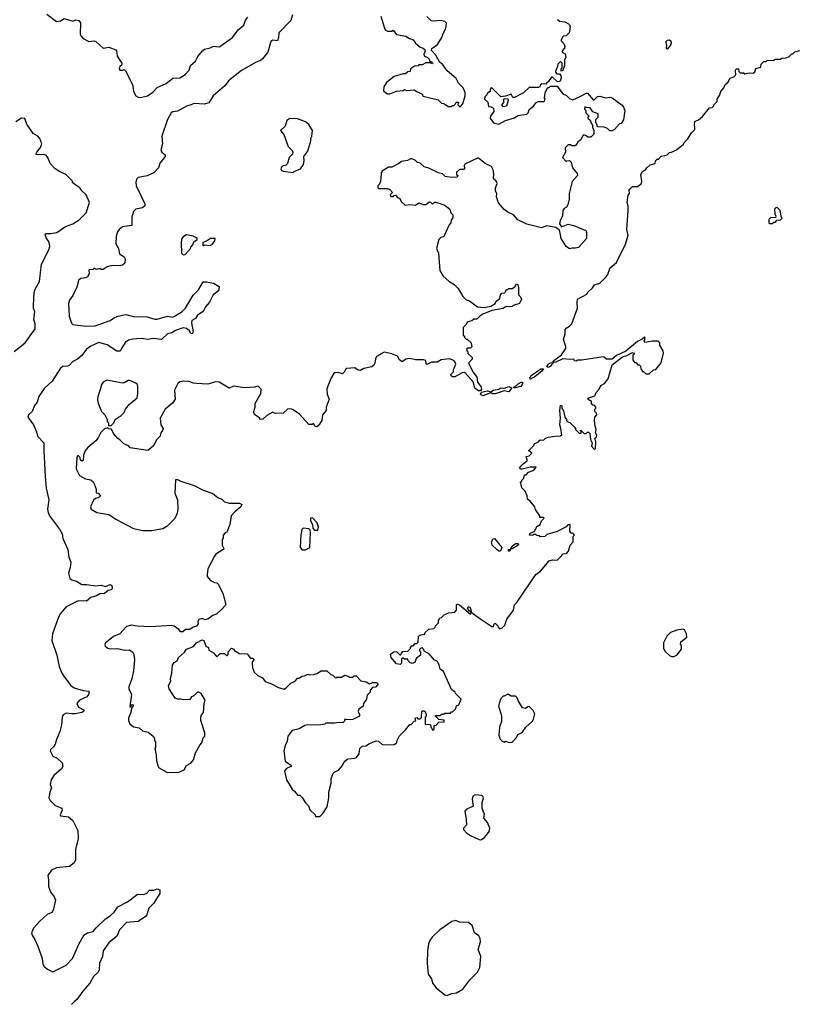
# Model space of a CAD drawing. Extents: x 2293878 to 2522763, y 823964 to 1006972.
# Tile 178 of 256: x 2384281 to 2391186, y 922118 to 930883. Entities that reach past the tile are written whole.
import ezdxf

# ---------------------------------------------------------------- set-up
doc = ezdxf.new("R2010")
doc.units = 0

msp = doc.modelspace()

# ---------------------------------------------------------------- linework, layer by layer
at = {"layer": '0CON20XD'}
for points in [[(2386708.5, 930925), (2386694, 930875), (2386586.7, 930765), (2386585.9, 930724.1), (2386576.4, 930693.6), (2386535, 930700), (2386515, 930687.5), (2386490, 930595), (2386443.3, 930535), (2386425, 930518.8), (2386385, 930503.8), (2386255, 930430), (2386140.8, 930339.2), (2386105.4, 930294.6), (2386003.6, 930206.4), (2385965, 930142.9), (2385925, 930130.6), (2385835, 930135.7), (2385805, 930125.8), (2385765, 930112.5), (2385685, 930068), (2385645, 930063.8), (2385627.7, 930052.3), (2385596.2, 929995), (2385546.2, 929845), (2385551.7, 929778.3), (2385536.7, 929725), (2385545, 929702.5), (2385575, 929680), (2385575.9, 929664.1), (2385528.8, 929605), (2385515, 929563.3), (2385475, 929518.8), (2385415, 929492.5), (2385335, 929476.7), (2385323.3, 929465), (2385314.1, 929435.9), (2385316.2, 929405), (2385393.8, 929245), (2385393.3, 929225), (2385375, 929206.7), (2385315, 929196.2), (2385295, 929176.7), (2385277.5, 929125), (2385278, 929052), (2385195, 929039.2), (2385166, 929015), (2385152.5, 928995), (2385140, 928955), (2385136.2, 928886.2), (2385161.2, 928845), (2385169.3, 928799.3), (2385186.1, 928786.1), (2385211.7, 928771.7), (2385220, 928755), (2385217.5, 928715), (2385195, 928696.7), (2385165, 928691.2), (2385105, 928693.8), (2385058.3, 928681.7), (2385025, 928660), (2385005, 928660), (2384995, 928667.5), (2384965, 928660), (2384945, 928670), (2384935, 928660), (2384895, 928657.5), (2384899.3, 928620.7), (2384883.3, 928595), (2384865.8, 928584.2), (2384825, 928577.5), (2384804.3, 928565), (2384789.1, 928500.9), (2384755, 928426.7), (2384725, 928386.2), (2384713.7, 928356.3), (2384722.2, 928245), (2384740.9, 928180.9), (2384755, 928170.8), (2384795, 928162.2), (2384875.4, 928155.4), (2384951.1, 928158.9), (2385085, 928203.8), (2385115, 928225.6), (2385155, 928242.9), (2385225, 928257.1), (2385295, 928239.2), (2385415, 928238.6), (2385485, 928215.6), (2385505, 928215.6), (2385595, 928242.7), (2385645, 928235.4), (2385664.7, 928245.3), (2385726.1, 928283.9), (2385756.6, 928313.4), (2385825, 928430.8), (2385871.7, 928478.3), (2385915, 928549.2), (2385945, 928550), (2386005, 928538), (2386057, 928507), (2386050.5, 928469.5), (2386003.3, 928435), (2385971.2, 928368.8), (2385934.2, 928325.8), (2385913.8, 928285), (2385865, 928252), (2385845, 928222), (2385813.8, 928205), (2385810.8, 928185), (2385823.8, 928105), (2385817.5, 928085), (2385805, 928090), (2385788.8, 928115), (2385765, 928133.8), (2385735, 928141.2), (2385666.2, 928115), (2385635, 928095.8), (2385595, 928085.7), (2385543, 928037), (2385465, 928044.2), (2385425, 928036), (2385365, 928044.5), (2385285, 928038.2), (2385250.4, 928029.6), (2385220.7, 928009.3), (2385186.2, 927955), (2385175, 927932.5), (2385145, 927933.3), (2385057.9, 927987.9), (2384985, 928008.4), (2384913.8, 927976.2), (2384875, 927950.6), (2384835, 927894.4), (2384795, 927860.8), (2384755, 927839.2), (2384721.2, 927805), (2384705, 927797.5), (2384665, 927794.3), (2384645, 927780.6), (2384568.6, 927665), (2384499.7, 927600.3), (2384451.7, 927528.3), (2384435, 927477.5), (2384411.4, 927448.6), (2384391.2, 927395), (2384360, 927365), (2384353.8, 927345), (2384402, 927275), (2384428.8, 927215), (2384438, 927175), (2384496.7, 927115), (2384494.4, 927045), (2384507.2, 926817.2), (2384515, 926713.3), (2384541.2, 926608.8), (2384527.8, 926525), (2384532.9, 926497.1), (2384545.3, 926465), (2384636, 926346), (2384657.5, 926305), (2384665.9, 926265), (2384708.2, 926165), (2384718.5, 926098.5), (2384735.6, 926055), (2384729.2, 926005), (2384714, 925955), (2384727.9, 925907.9), (2384743.3, 925895), (2384785, 925884), (2384835, 925854.2), (2384873.9, 925856.1), (2384955, 925844), (2385005, 925848), (2385045, 925836.2), (2385085, 925854.2), (2385095, 925850), (2385102.9, 925835), (2385103.8, 925816.2), (2385095, 925806.7), (2385069.3, 925800.7), (2385034.3, 925775.7), (2384995, 925770.8), (2384965, 925754), (2384915, 925738.6), (2384875, 925707.1), (2384801.5, 925708.5), (2384694.6, 925655.4), (2384644, 925596), (2384627.5, 925565), (2384573.3, 925415), (2384566.5, 925355), (2384611.5, 925225), (2384630.9, 925125), (2384655, 925066), (2384679.4, 925029.4), (2384735, 924956.2), (2384765, 924934), (2384845, 924910), (2384896.1, 924906.1), (2384900, 924895), (2384894.2, 924875), (2384877.5, 924855), (2384814.3, 924825), (2384789.4, 924795), (2384805, 924764), (2384853.3, 924735), (2384850, 924725), (2384832.5, 924715), (2384775.3, 924704.7), (2384745, 924702.9), (2384695, 924710.8), (2384666.3, 924693.7), (2384658.2, 924675), (2384651.4, 924605), (2384636.9, 924545), (2384607.5, 924475), (2384596.9, 924433.1), (2384581.1, 924408.9), (2384554, 924385), (2384551.2, 924375), (2384575, 924327.5), (2384615, 924310), (2384657.5, 924267.5), (2384665.6, 924235), (2384652, 924215), (2384583.8, 924155), (2384560, 924115), (2384551.2, 924075), (2384564.1, 924044.1), (2384548.2, 924005), (2384540.6, 923955), (2384552.1, 923932.1), (2384597.7, 923887.7), (2384656.7, 923865), (2384658.6, 923845), (2384640.8, 923805), (2384643.3, 923795), (2384715, 923787.1), (2384755, 923754.2), (2384797.8, 923665), (2384800, 923595), (2384777.5, 923495), (2384776.9, 923405), (2384765, 923376.7), (2384725, 923343.8), (2384606.8, 923333.2), (2384565, 923312.5), (2384532.5, 923265), (2384538, 923225), (2384535.8, 923165), (2384555, 923120), (2384587.8, 923075), (2384598.1, 923045), (2384580, 922955), (2384566.2, 922935), (2384525, 922916), (2384460.9, 922859.1), (2384403.1, 922796.9), (2384386.7, 922755), (2384391.9, 922731.9), (2384415.5, 922695.5), (2384442.2, 922635), (2384472.2, 922552.2), (2384481.4, 922525), (2384486.1, 922476.1), (2384497.5, 922455), (2384529.3, 922429.3), (2384575, 922407.5), (2384695, 922467.5), (2384751.8, 922525), (2384810.2, 922659.8), (2384856, 922735), (2384885.6, 922754.4), (2384935, 922766.2), (2384960.2, 922799.8), (2385045, 922878.1), (2385085.8, 922905)], [(2384521.2, 930931.2), (2384607.7, 930867.7), (2384645, 930872.5), (2384675, 930893.3), (2384755, 930870), (2384779.3, 930880.7), (2384807.5, 930875), (2384823.3, 930855), (2384818.8, 930755), (2384826.7, 930735), (2384846.4, 930716.4), (2384895, 930690), (2384944.1, 930694.1), (2384958.6, 930688.6), (2385025, 930630), (2385073, 930637), (2385136.7, 930615), (2385143.3, 930605), (2385148.3, 930558.3), (2385188.8, 930495), (2385187.5, 930475), (2385173.3, 930466.7), (2385167.5, 930455), (2385173.3, 930435), (2385195, 930432.5), (2385211.7, 930438.3), (2385220, 930435), (2385276.2, 930325), (2385287.5, 930295), (2385294.2, 930244.2), (2385315.8, 930205.8), (2385334.5, 930194.5), (2385355, 930191.1), (2385418.8, 930205), (2385465, 930238.1), (2385505, 930279.2), (2385585, 930315.8), (2385645, 930361.4), (2385705, 930365.8), (2385755, 930393.8), (2385790, 930435), (2385800, 930475), (2385845.6, 930514.4), (2385865.6, 930554.4), (2385906.7, 930605), (2385925, 930620), (2385977.3, 930632.7), (2386005, 930648), (2386055, 930641.2), (2386070.5, 930649.5), (2386175, 930724.3), (2386225, 930793.5), (2386276.7, 930835), (2386292.1, 930877.9), (2386312.5, 930905)], [(2389070, 930885), (2389085, 930870), (2389135, 930862.5), (2389166.7, 930846.7), (2389176.2, 930836.2), (2389181.2, 930815), (2389173.6, 930766.4), (2389145, 930740), (2389120, 930735), (2389100, 930705), (2389100, 930695), (2389125, 930670), (2389132.5, 930645), (2389131.7, 930628.3), (2389110, 930605), (2389110, 930595), (2389138.3, 930578.3), (2389143, 930547), (2389130, 930525), (2389130, 930475), (2389115, 930430), (2389100, 930425), (2389100, 930445), (2389110, 930455), (2389110, 930495), (2389095, 930510), (2389071.7, 930488.3), (2389070, 930465), (2389050, 930425), (2389050, 930415), (2389061.7, 930401.7), (2389085, 930400), (2389097, 930387), (2389102.5, 930365), (2389096.7, 930345), (2389085, 930332.5), (2389068.3, 930328.3), (2389025, 930370), (2389015, 930370), (2388988.3, 930331.7), (2388971.7, 930318.3), (2388965, 930310), (2388928.3, 930311.7), (2388915, 930300), (2388910, 930285), (2388895, 930280), (2388815, 930280), (2388765, 930232.5), (2388685, 930190), (2388671.7, 930191.7), (2388655, 930220), (2388607, 930203), (2388565, 930197.5), (2388481.7, 930278.3), (2388470, 930265), (2388470, 930245), (2388445, 930230), (2388440, 930215), (2388423, 930197), (2388420, 930175), (2388448.3, 930148.3), (2388455, 930110), (2388477, 930107), (2388497.5, 930095), (2388501.2, 930065), (2388472.5, 930025), (2388470, 930005), (2388500, 929965), (2388545, 929952.5), (2388605, 929986.7), (2388685, 930010), (2388715, 930030), (2388797, 930043), (2388807, 930053), (2388817, 930083), (2388856.4, 930113.6), (2388876.7, 930143.3), (2388895, 930153.3), (2388950, 930155), (2388957.5, 930175), (2388952.5, 930185), (2388957.5, 930235), (2388981.7, 930278.3), (2388995, 930280), (2389005, 930290), (2389065, 930290), (2389115, 930222.5), (2389148.8, 930208.8), (2389175, 930182.5), (2389205, 930170), (2389271.7, 930198.3), (2389325, 930230), (2389335, 930230), (2389385, 930170), (2389395, 930170), (2389425, 930200), (2389445, 930202.5), (2389495, 930187.5), (2389535, 930192.5), (2389555, 930186.7), (2389645, 930122.5), (2389656.7, 930105), (2389667.5, 930075), (2389655, 929990), (2389635, 929960), (2389620, 929955), (2389577.5, 929905), (2389555, 929893.3), (2389535, 929892.5), (2389513, 929913), (2389485, 929927.5), (2389425, 929930), (2389420, 929955), (2389410, 929965), (2389410, 929995), (2389430, 930015), (2389430, 930045), (2389381.7, 930061.7), (2389358.3, 930098.3), (2389325, 930100), (2389311.7, 930108.3), (2389310, 930085), (2389320, 930075), (2389320, 930055), (2389350, 930025), (2389340, 930015), (2389340, 930005), (2389358.3, 929988.3), (2389370, 929955), (2389380, 929945), (2389380, 929925), (2389392.5, 929895), (2389392.5, 929865), (2389365, 929837.5), (2389338.3, 929838.3), (2389325, 929850), (2389303, 929857), (2389290, 929845), (2389276.4, 929813.6), (2389250, 929795), (2389245, 929780), (2389225, 929760), (2389195, 929760), (2389185, 929770), (2389165, 929770), (2389138.3, 929741.7), (2389140, 929705), (2389112.5, 929655), (2389145, 929620), (2389153, 929627), (2389175, 929630), (2389190, 929615), (2389203, 929563), (2389242.5, 929515), (2389247.5, 929495), (2389198.3, 929441.7), (2389172.5, 929335), (2389172.5, 929285), (2389160, 929235), (2389147.5, 929215), (2389127, 929203), (2389117.5, 929185), (2389112.5, 929135), (2389092.5, 929095), (2389087.5, 929065), (2389105, 929040), (2389165, 929062.5), (2389215, 929050), (2389320, 929005), (2389327.5, 928995), (2389326.4, 928933.6), (2389255, 928856.2), (2389225, 928847.5), (2389195, 928850), (2389175, 928842.5), (2389146.7, 928865), (2389100, 928935), (2389093.8, 928983.8), (2389085, 929010), (2389055, 929032.5), (2388975, 929047.5), (2388925, 929030), (2388795, 929063.3), (2388715, 929102.5), (2388676.4, 929146.4), (2388625, 929170), (2388595, 929193.3), (2388543.9, 929253.9), (2388526.7, 929305), (2388527.5, 929335), (2388517.5, 929355), (2388517.5, 929385), (2388530, 929425), (2388522.5, 929445), (2388500, 929465), (2388502.5, 929515), (2388497, 929547), (2388480, 929575), (2388425, 929602.5), (2388365, 929650), (2388355, 929650), (2388243.6, 929596.4), (2388237.5, 929585), (2388241.7, 929558.3), (2388235, 929550), (2388195, 929550), (2388170, 929525), (2388170, 929505), (2388180, 929495), (2388175, 929480), (2388125, 929477.5), (2388068.3, 929488.3), (2388045, 929510), (2388008.3, 929518.3), (2387921.7, 929561.7), (2387883, 929573), (2387847, 929607), (2387823, 929613), (2387805, 929630), (2387765, 929647.5), (2387731.7, 929628.3), (2387678.3, 929621.7), (2387657, 929603), (2387595, 929570), (2387565, 929570), (2387507.5, 929535), (2387497.5, 929515), (2387491.7, 929441.7), (2387485, 929420), (2387470, 929405), (2387470, 929385), (2387475, 929380), (2387555, 929380), (2387575, 929372.5), (2387600, 929345), (2387580, 929325), (2387585, 929310), (2387605, 929310), (2387611.7, 929318.3), (2387625, 929320), (2387645, 929300), (2387665, 929290), (2387677.5, 929265), (2387705, 929237.5), (2387715, 929232.5), (2387755, 929237.5), (2387805, 929232.5), (2387835, 929252.5), (2387875, 929237.5), (2387895, 929237.5), (2387925, 929262.5), (2387938.3, 929258.3), (2387955, 929240), (2387972.5, 929257.5), (2387985, 929257.5), (2388065, 929232.5), (2388110, 929195), (2388120, 929165), (2388137, 929147), (2388137, 929123), (2388123, 929097), (2388120, 929075), (2388103, 929057), (2388057, 928953), (2388030, 928945), (2388013.3, 928925), (2387991.2, 928845), (2388008, 928805), (2388020.7, 928650.7), (2388050.7, 928600.7), (2388100, 928555), (2388150, 928525), (2388185, 928490), (2388225, 928420), (2388255, 928390), (2388285, 928380), (2388355, 928327.5), (2388415, 928321.2), (2388475, 928333.3), (2388515, 928357.5), (2388523.6, 928376.4), (2388555, 928400), (2388560, 928435), (2388571.7, 928448.3), (2388598.3, 928451.7), (2388615, 928480), (2388625, 928480), (2388635, 928490), (2388665, 928490), (2388690, 928505), (2388705, 928530), (2388716.1, 928526.1), (2388722.5, 928495), (2388720, 928435), (2388740, 928415), (2388747.5, 928395), (2388730, 928355), (2388675, 928340), (2388665, 928330), (2388605, 928327.5), (2388585, 928312.5), (2388485, 928293.8), (2388405, 928262.5), (2388377.5, 928245), (2388351.7, 928218.3), (2388323, 928217), (2388305, 928202.5), (2388265, 928190), (2388255, 928170), (2388228.3, 928141.7), (2388227.5, 928115), (2388230, 928075), (2388240, 928065), (2388240, 928055), (2388255, 928040), (2388265, 928040), (2388300, 928005), (2388305, 927970), (2388295, 927960), (2388265, 927960), (2388260, 927955), (2388260, 927935), (2388270, 927925), (2388271.7, 927911.7), (2388310, 927875), (2388308.3, 927861.7), (2388277.5, 927825), (2388317.5, 927745), (2388350, 927700), (2388356.7, 927655), (2388386.9, 927616.9), (2388390.8, 927595), (2388382, 927578), (2388365, 927578), (2388332.8, 927602.8), (2388318.3, 927658.3), (2388245, 927743.3), (2388220.5, 927739.5), (2388155, 927702.5), (2388133, 927703), (2388121.7, 927711.7), (2388120, 927725), (2388141.7, 927748.3), (2388142.5, 927765), (2388162.5, 927815), (2388157.5, 927835), (2388145, 927847.5), (2388103, 927863), (2388033.9, 927856.1), (2387997, 927833), (2387947, 927833), (2387905, 927812.5), (2387898.3, 927818.3), (2387895, 927850), (2387875, 927856.2), (2387805, 927856.2), (2387755, 927866.7), (2387718.3, 927861.7), (2387685, 927837.5), (2387662.5, 927855), (2387645, 927887.5), (2387595, 927907.5), (2387525, 927922.5), (2387457.5, 927885), (2387447.5, 927865), (2387442.5, 927825), (2387433, 927807), (2387415, 927792.5), (2387343, 927777), (2387315, 927760), (2387295, 927762.5), (2387263, 927783), (2387193, 927777)], [(2387496.2, 930915), (2387527.7, 930807.7), (2387535, 930793.3), (2387555, 930780), (2387595, 930780), (2387605, 930790), (2387635, 930750), (2387717, 930737), (2387750, 930715), (2387785, 930702.5), (2387803.6, 930673.6), (2387841.7, 930641.7), (2387875, 930627.5), (2387886.4, 930616.4), (2387890, 930605), (2387877.5, 930575), (2387881.7, 930561.7), (2387910, 930545), (2387925, 930530), (2387931.7, 930511.7), (2387945, 930510), (2387960, 930495), (2387955, 930490), (2387935, 930500), (2387895, 930497.5), (2387865, 930480), (2387835, 930480), (2387827, 930473), (2387795, 930470), (2387760, 930445), (2387758.3, 930421.7), (2387735, 930420), (2387715, 930400), (2387695, 930400), (2387613.9, 930376.1), (2387545, 930322.5), (2387522.5, 930285), (2387518.3, 930248.3), (2387553, 930223), (2387575, 930222.5), (2387635, 930247.5), (2387695, 930252.5), (2387705, 930260), (2387725, 930252.5), (2387795, 930257.5), (2387813, 930243), (2387861.7, 930221.7), (2387873, 930203), (2388005, 930170), (2388035, 930140), (2388057, 930137), (2388095, 930110), (2388125, 930110), (2388135, 930120), (2388145, 930120), (2388158.3, 930131.7), (2388165, 930150), (2388188.3, 930148.3), (2388180, 930125), (2388195, 930110), (2388205, 930110)], [(2388205, 930110), (2388227, 930133), (2388247.5, 930205), (2388246.7, 930235), (2388227.5, 930275), (2388187, 930317), (2388165, 930360), (2388087, 930427), (2388045, 930487.5), (2388020.7, 930500.7), (2387985, 930567.5), (2387948.3, 930608.3), (2387950, 930625), (2387999.3, 930660.7), (2388040, 930725), (2388047.5, 930755), (2388073.3, 930805), (2388081.7, 930851.7), (2388065, 930866.7), (2388025, 930876.7), (2387965, 930868.8), (2387945, 930873.8), (2387905, 930912.5)], [(2390045, 930620), (2390040, 930625), (2390042.5, 930655), (2390033.3, 930685), (2390049.3, 930700.7), (2390065, 930703.3), (2390076.7, 930695), (2390081.2, 930675), (2390075, 930657.5), (2390045, 930620)], [(2388058.3, 924631.7), (2388058.3, 924648.3), (2388011.7, 924651.7), (2387981.7, 924681.7), (2387981.7, 924688.3), (2388025, 924690), (2388035, 924700), (2388055, 924700), (2388065, 924710), (2388115, 924710), (2388125, 924720), (2388135, 924720), (2388160, 924745), (2388170, 924775), (2388190, 924785), (2388210, 924835), (2388160, 924885), (2388156.4, 924896.4), (2388125, 924920), (2388055, 925080), (2388025, 925100), (2388016.4, 925136.4), (2387999.3, 925169.3), (2387970, 925185), (2387930, 925235), (2387881.7, 925261.7), (2387880, 925275), (2387865, 925290), (2387851.7, 925288.3), (2387840, 925275), (2387840, 925265), (2387850, 925255), (2387847.5, 925225), (2387810, 925195), (2387799.3, 925160.7), (2387775, 925152.5), (2387755, 925160), (2387740, 925175), (2387735, 925190), (2387705, 925190), (2387695, 925200), (2387685, 925200), (2387680, 925195), (2387680, 925155), (2387667.5, 925142.5), (2387635, 925150), (2387587.5, 925205), (2387582.5, 925235), (2387610, 925255), (2387635, 925257.5), (2387665, 925230), (2387675, 925230), (2387680, 925245), (2387693, 925257), (2387735, 925260), (2387760, 925285), (2387760, 925295), (2387771.7, 925308.3), (2387785, 925310), (2387801.7, 925328.3), (2387815, 925330), (2387828.3, 925341.7), (2387830, 925395), (2387853, 925407), (2387888.3, 925411.7), (2387891.7, 925428.3), (2387921.7, 925458.3), (2387967, 925463), (2387980, 925475), (2387981.7, 925488.3), (2388010, 925515), (2388010, 925535), (2388020, 925555), (2388035, 925560), (2388060, 925585), (2388098.3, 925601.7), (2388155, 925610), (2388170, 925625), (2388170, 925675), (2388175, 925680), (2388195, 925672.5), (2388295, 925590), (2388300, 925610), (2388281.7, 925621.7), (2388267.5, 925645), (2388273, 925657), (2388285, 925656.7), (2388296.7, 925635), (2388300, 925610), (2388378.3, 925551.7), (2388485, 925480), (2388498.3, 925481.7), (2388501.7, 925498.3), (2388515, 925510), (2388538.3, 925488.3), (2388540, 925475), (2388551.7, 925461.7), (2388575, 925470), (2388598.3, 925491.7), (2388617.5, 925545), (2388676.7, 925625), (2388685, 925672.5), (2388706.1, 925693.9), (2388876.1, 925943.9), (2388915.9, 925974.1), (2388994.2, 926065.8), (2389025, 926073.8), (2389065, 926072.5), (2389108.3, 926111.7), (2389111.7, 926128.3), (2389148.3, 926131.7), (2389167, 926153), (2389180, 926205), (2389207.5, 926235), (2389208.3, 926281.7), (2389220, 926295), (2389208.3, 926308.3), (2389191.7, 926311.7), (2389178.3, 926328.3), (2389180, 926385), (2389175, 926390), (2389160, 926385), (2389145, 926367.5), (2389065, 926327.5), (2388975, 926300), (2388957, 926283), (2388915, 926280), (2388908.3, 926288.3), (2388885, 926290), (2388875, 926300), (2388855, 926300), (2388845, 926292.5), (2388820, 926295), (2388825, 926312.5), (2388863, 926327), (2388885, 926372.5), (2388915, 926390), (2388927, 926423), (2388950, 926445), (2388945, 926450), (2388911.7, 926451.7), (2388910, 926465), (2388873, 926523), (2388867, 926547), (2388825, 926597.5), (2388802.5, 926615), (2388797.5, 926645), (2388780, 926685), (2388750, 926715), (2388740, 926765), (2388750, 926775), (2388750, 926785), (2388768.3, 926801.7), (2388775, 926830), (2388788.3, 926831.7), (2388810, 926855), (2388857, 926873), (2388880, 926900), (2388825, 926900), (2388755, 926881.2), (2388742.3, 926882.3), (2388730, 926895), (2388765, 926932.5), (2388797.5, 926955), (2388800, 926965), (2388790, 926995), (2388815, 927000), (2388840, 927025), (2388828.3, 927038.3), (2388810, 927045), (2388858.3, 927091.7), (2388865, 927110), (2388897, 927123), (2388902.5, 927135), (2388915, 927142.5), (2388945, 927140), (2388960, 927155), (2388985, 927166.7), (2389045, 927176.7), (2389095, 927177.5), (2389106.2, 927183.8), (2389098.8, 927245), (2389088, 927275), (2389096.2, 927335), (2389088.8, 927405), (2389095, 927452.5), (2389106.7, 927445), (2389107.5, 927425), (2389121.7, 927401.7), (2389132.5, 927345), (2389150, 927325), (2389150, 927315), (2389161.7, 927301.7), (2389178.3, 927298.3), (2389218.3, 927258.3), (2389230, 927245), (2389230, 927235), (2389251.7, 927211.7), (2389265, 927200), (2389278.3, 927201.7), (2389280, 927220), (2389270, 927225), (2389275, 927230), (2389305, 927200), (2389325, 927200), (2389335, 927210), (2389345, 927210), (2389355, 927200), (2389362.5, 927145), (2389377.5, 927115), (2389372.5, 927085), (2389395, 927060), (2389408.3, 927061.7), (2389410, 927125), (2389400, 927155), (2389415, 927170), (2389417.5, 927185), (2389407.5, 927205), (2389412.5, 927235), (2389402.5, 927265), (2389397.5, 927315), (2389400, 927345), (2389417.5, 927365), (2389415, 927380), (2389400, 927395), (2389400, 927415), (2389410, 927425), (2389410, 927435), (2389398.3, 927448.3), (2389385, 927450), (2389371.7, 927461.7), (2389370, 927485), (2389341.7, 927501.7), (2389340, 927515), (2389400, 927535), (2389412.5, 927565), (2389440, 927595), (2389453.6, 927626.4), (2389486.4, 927643.6), (2389520, 927685), (2389555, 927810), (2389648, 927882), (2389685, 927892.5), (2389735, 927920), (2389750, 927915), (2389750, 927905), (2389740, 927895), (2389740, 927855), (2389755, 927830), (2389765, 927830), (2389785, 927810), (2389795, 927810), (2389808.3, 927798.3), (2389810, 927775), (2389820, 927765), (2389821.7, 927751.7), (2389835, 927750), (2389855, 927730), (2389885, 927730), (2389923, 927767), (2389945, 927770), (2389991.7, 927828.3), (2390012.5, 927915), (2390010, 927935), (2389980, 927985), (2389980, 928005), (2389965, 928020), (2389915, 928020), (2389845, 928010), (2389840, 928025), (2389847, 928033), (2389850, 928055), (2389843, 928057), (2389822.5, 928037.5), (2389780.7, 928019.3), (2389678.3, 927931.7), (2389595, 927892.5), (2389555, 927860), (2389505, 927860), (2389485, 927880), (2389475, 927882.5), (2389285, 927852.5), (2389248.3, 927851.7), (2389235, 927842.5), (2389220, 927845), (2389215, 927860), (2389183.3, 927856.7), (2389115, 927864.2), (2389055, 927832.9), (2389030, 927830), (2389002, 927795), (2388985, 927786.2), (2388973.3, 927795), (2388984.2, 927815), (2389005, 927827.5), (2389030, 927830), (2389027.5, 927835), (2389044.5, 927855.5), (2389105, 927899.2), (2389142.5, 927955), (2389142.5, 927975), (2389122.5, 928035), (2389136.7, 928085), (2389136.7, 928125), (2389145, 928137.5), (2389176.1, 928153.9), (2389196.7, 928175), (2389247.5, 928315), (2389243.3, 928365), (2389247.5, 928395), (2389329.3, 928440.7), (2389336.7, 928455), (2389380, 928495), (2389396.7, 928523.3), (2389445, 928538.8), (2389503.3, 928595), (2389519.5, 928620.5), (2389535, 928670), (2389595, 928720), (2389673.3, 928885), (2389697.5, 928965), (2389686.7, 929015), (2389697.5, 929185), (2389697.5, 929225), (2389687.5, 929255), (2389698.3, 929321.7), (2389710, 929335), (2389707.5, 929365), (2389712.5, 929375), (2389735, 929396.7), (2389781.7, 929398.3), (2389816.4, 929423.6), (2389820, 929445), (2389810, 929505), (2389825, 929530), (2389853, 929547), (2389862.5, 929565), (2389895, 929590), (2389938.3, 929601.7), (2389940, 929625), (2389955, 929640), (2389968.3, 929641.7), (2389991.7, 929668.3), (2390025, 929672.5), (2390045, 929680), (2390065, 929700), (2390085, 929702.5), (2390127, 929723), (2390190, 929775), (2390195, 929790), (2390225, 929820), (2390265, 929880), (2390290, 929905), (2390287.5, 929965), (2390295, 929980), (2390325, 929992.5), (2390359.3, 930020.7), (2390421.7, 930098.3), (2390445, 930100), (2390460, 930115), (2390460, 930125), (2390490, 930155), (2390490, 930175), (2390511.7, 930208.3), (2390522.5, 930245), (2390550, 930275), (2390562.5, 930305), (2390586.4, 930323.6), (2390607, 930363), (2390637, 930373), (2390657.5, 930392.5), (2390652.5, 930435), (2390660, 930445), (2390680, 930445), (2390683, 930423), (2390695, 930410), (2390725, 930410), (2390735, 930400), (2390775, 930410), (2390811.7, 930408.3), (2390825, 930420), (2390835, 930447.5), (2390878.3, 930461.7), (2390881.7, 930488.3), (2390905, 930510), (2390925, 930510), (2390935, 930520), (2390995, 930522.5), (2391005, 930530), (2391055, 930530), (2391065, 930540), (2391105, 930542.5), (2391130, 930555), (2391155, 930580), (2391165, 930580), (2391183, 930597), (2391225, 930610)], [(2388588.3, 930108.3), (2388573.6, 930123.6), (2388590, 930145), (2388590, 930175), (2388595, 930180), (2388627, 930177), (2388630, 930165), (2388615, 930112.5), (2388588.3, 930108.3)], [(2384231.4, 927928.6), (2384329.2, 928005), (2384417.8, 928132.2), (2384419.4, 928175), (2384406, 928215), (2384416.4, 928283.6), (2384404.4, 928314.4), (2384402.6, 928342.6), (2384408.8, 928455), (2384417.1, 928485), (2384456.6, 928553.4), (2384475, 928707.8), (2384540.1, 928835), (2384547.6, 928862.4), (2384542.1, 928902.1), (2384515, 928941.1), (2384506.2, 928975), (2384515, 928980.8), (2384555, 928978.5), (2384610.2, 928989.8), (2384689.4, 929040.6), (2384755, 929066), (2384809.1, 929100.9), (2384871.4, 929165), (2384903.3, 929255), (2384873.6, 929323.6), (2384827.5, 929365), (2384816.4, 929386.4), (2384770, 929415), (2384750, 929435), (2384750, 929445), (2384690, 929505), (2384635, 929530), (2384597.5, 929555), (2384551.7, 929601.7), (2384535, 929650), (2384515.9, 929675.9), (2384493.6, 929683.6), (2384435, 929680), (2384424.3, 929684.3), (2384432.9, 929705), (2384467.1, 929745), (2384477.7, 929777.7), (2384458.8, 929825), (2384443.3, 929845), (2384400.9, 929870.9), (2384344.3, 929954.3), (2384325, 930003.8), (2384295.9, 930005.9), (2384245, 929973.1)], [(2386715, 929522.5), (2386725, 929532.5), (2386780, 929555), (2386807, 929593), (2386812.5, 929625), (2386810, 929665), (2386847, 929713), (2386872.5, 929805), (2386872.5, 929825), (2386882.5, 929845), (2386887.5, 929895), (2386855, 929950), (2386825, 929972.5), (2386755, 930000), (2386685, 930002.5), (2386657.5, 929985), (2386643.3, 929935), (2386603.3, 929895), (2386630.7, 929860.7), (2386670, 929755), (2386707, 929717), (2386712.5, 929705), (2386710, 929685), (2386680, 929655), (2386665, 929602.5), (2386646.1, 929583.9), (2386625, 929583.3), (2386615, 929576.7), (2386604, 929555), (2386610.5, 929540.5), (2386625, 929533.3), (2386715, 929522.5)], [(2390985, 929070), (2390995, 929080), (2391008.3, 929081.7), (2391021.7, 929098.3), (2391055, 929100), (2391070, 929115), (2391062.5, 929122.5), (2391050, 929185), (2391025, 929210), (2391011.7, 929208.3), (2391000, 929195), (2391003.6, 929153.6), (2391012.5, 929135), (2391008.3, 929121.7), (2390965, 929120), (2390950, 929105), (2390950, 929075), (2390955, 929070), (2390985, 929070)], [(2385735, 928790), (2385755, 928792.5), (2385800, 928845), (2385803, 928857), (2385821.7, 928878.3), (2385830, 928905), (2385860, 928925), (2385860, 928935), (2385850, 928945), (2385825, 928956.7), (2385765, 928967.5), (2385734.1, 928945.9), (2385721.7, 928928.3), (2385716.7, 928895), (2385722.5, 928805), (2385735, 928790)], [(2385915, 928870), (2385925, 928880), (2385975, 928873.3), (2385997.5, 928885), (2386017.5, 928915), (2386020, 928935), (2385980, 928935), (2385945, 928910), (2385911.7, 928898.3), (2385910, 928875), (2385915, 928870)], [(2387193, 927777), (2387180.7, 927769.3), (2387170, 927745), (2387155, 927730), (2387115, 927742.5), (2387081.7, 927738.3), (2387051.7, 927688.3), (2387013.9, 927596.1), (2387018, 927548), (2387036.7, 927505), (2387010, 927435), (2387008, 927405), (2386976, 927365), (2386969.2, 927315), (2386945, 927273.3), (2386925, 927257.5), (2386911.7, 927261.7), (2386897, 927287), (2386885, 927280), (2386855, 927280), (2386771.1, 927371.1), (2386715, 927410.8), (2386695, 927418.6), (2386665, 927415.8), (2386625, 927380), (2386556, 927376), (2386535, 927388.8), (2386481.7, 927358.3), (2386445, 927326.7), (2386423.3, 927323.3), (2386415, 927337.5), (2386372.5, 927365), (2386363.3, 927385), (2386376.4, 927433.6), (2386377.5, 927465), (2386426.7, 927555), (2386430, 927595), (2386407, 927617), (2386395, 927620), (2386375, 927612.5), (2386285, 927606.7), (2386185, 927620), (2386145, 927602.5), (2386055, 927657.3), (2386025, 927658.2), (2385976.7, 927643.3), (2385955, 927638.5), (2385853.4, 927643.4), (2385826.7, 927646.7), (2385785, 927662.5), (2385735, 927665.8), (2385705, 927658), (2385688.8, 927645), (2385658.9, 927585), (2385665.8, 927505), (2385639.8, 927470.2), (2385574.6, 927415.4), (2385530, 927335), (2385536.2, 927275), (2385558.8, 927245), (2385553.3, 927225), (2385537.5, 927205), (2385530, 927175), (2385502.5, 927145), (2385467.5, 927085), (2385421.7, 927048.3), (2385265, 927072.5), (2385248.3, 927088.3), (2385207, 927107), (2385173, 927143), (2385153.6, 927153.6), (2385115, 927200), (2385098.3, 927238.3), (2385075, 927240), (2385065, 927250), (2385035, 927240), (2385001.7, 927208.3), (2384978.3, 927161.7), (2384957.5, 927135), (2384887.5, 927075), (2384862.5, 927045), (2384847.5, 927005), (2384845, 926960), (2384835, 926952.5), (2384821.7, 926961.7), (2384820, 926985), (2384805, 927000), (2384795, 927000), (2384788.3, 926981.7), (2384784.1, 926884.1), (2384813.3, 926825), (2384865, 926796.7), (2384915, 926787.5), (2384935, 926770), (2384945, 926750), (2384960, 926705), (2384961.7, 926671.7), (2384978.3, 926668.3), (2385000, 926645), (2384985, 926630), (2384955, 926620), (2384937.5, 926605), (2384910, 926545), (2384917.5, 926525), (2384966.1, 926496.1), (2385075, 926477.5), (2385135, 926437.5), (2385292.7, 926352.7), (2385376.1, 926336.1), (2385455, 926336.7), (2385555, 926352.5), (2385599.5, 926380.5), (2385663.3, 926445), (2385686.4, 926493.6), (2385692.5, 926525), (2385687.5, 926605), (2385663.3, 926665), (2385670.7, 926789.3), (2385685, 926790), (2385715, 926773.8), (2385835, 926736.7), (2385915, 926693.3), (2386000, 926665), (2386045, 926630), (2386080, 926615), (2386105, 926590), (2386145, 926580), (2386238.3, 926578.3), (2386258.3, 926568.3), (2386250, 926545), (2386197.5, 926505), (2386162.5, 926465), (2386151.7, 926388.3), (2386125, 926320), (2386110, 926315), (2386092.5, 926295), (2386091.7, 926268.3), (2386082.5, 926255), (2386082.5, 926205), (2386097.5, 926175), (2386092.5, 926165), (2386027.5, 926125), (2386015, 926107.5), (2385956.7, 925995), (2385950, 925945), (2385950, 925925), (2385980.7, 925890.7), (2386013.6, 925873.6), (2386035, 925870), (2386047.9, 925857.9), (2386088.8, 925778.8), (2386115.8, 925675), (2386075, 925628), (2386035, 925594), (2386000, 925580), (2385955, 925545.8), (2385931.2, 925541.2), (2385905, 925552.5), (2385875, 925542.5), (2385867.5, 925525), (2385868.8, 925505), (2385855.5, 925484.5), (2385825, 925474.2), (2385795, 925453.3), (2385755.8, 925454.2), (2385734, 925434), (2385715, 925432.5), (2385697.5, 925455), (2385655, 925483.3), (2385635, 925488.8), (2385445, 925479.2), (2385325, 925484.3), (2385275, 925494.2), (2385230, 925480), (2385171.2, 925415), (2385115, 925391.2), (2385083.3, 925366.7), (2385043.6, 925336.4), (2385037.5, 925325), (2385042.5, 925305), (2385065, 925286.7), (2385085, 925281.2), (2385155, 925285.8), (2385215, 925269.2), (2385255, 925272.9), (2385284.2, 925255), (2385295.6, 925235), (2385301.4, 925185), (2385294.3, 925085), (2385280, 925015), (2385253.3, 924945), (2385253.3, 924925), (2385276.2, 924876.2), (2385260, 924765), (2385267.5, 924762.5), (2385271.7, 924778.3), (2385283, 924787), (2385290, 924785), (2385290, 924775), (2385276.7, 924753.3), (2385270.8, 924715), (2385248, 924665), (2385248, 924645), (2385262.5, 924615), (2385295, 924587.5), (2385345, 924580), (2385373, 924553), (2385425, 924540), (2385470, 924505), (2385480, 924485), (2385480, 924465), (2385490, 924455), (2385490, 924405), (2385482.5, 924395), (2385496.1, 924336.1), (2385498, 924285), (2385516.1, 924226.1), (2385590, 924185), (2385615, 924180), (2385696.4, 924183.6), (2385743.6, 924206.4), (2385766.1, 924243.9), (2385803.3, 924265), (2385826.7, 924295), (2385846.7, 924355), (2385883.9, 924426.1), (2385902.5, 924445), (2385915, 924490), (2385930, 924505), (2385930, 924535), (2385893, 924643), (2385892.5, 924675), (2385900, 924695), (2385917.5, 924715), (2385922.5, 924795), (2385932.5, 924825), (2385897.5, 924885), (2385875, 924897.5), (2385863, 924897), (2385830, 924865), (2385810, 924855), (2385795, 924830), (2385735, 924826.7), (2385713.6, 924833.6), (2385685, 924833.3), (2385665, 924842.5), (2385610, 924925), (2385606.7, 924955), (2385626.2, 924995), (2385622.5, 925015), (2385636, 925065), (2385642.3, 925137.7), (2385655, 925160), (2385682.5, 925175), (2385693.9, 925206.1), (2385746.4, 925253.6), (2385765, 925280), (2385827, 925303), (2385853.6, 925336.4), (2385905, 925362.5), (2385920, 925355), (2385937, 925307), (2385960, 925295), (2385965, 925270), (2386005, 925247.5), (2386035, 925210), (2386065, 925240), (2386105, 925240), (2386121.7, 925221.7), (2386128.3, 925221.7), (2386137, 925233), (2386137.5, 925255), (2386165, 925287.5), (2386185, 925280), (2386195, 925260), (2386205, 925260), (2386235, 925240), (2386305, 925237.5), (2386335, 925200), (2386355, 925200), (2386367, 925187), (2386350, 925165), (2386350, 925145), (2386353.3, 925115), (2386367.5, 925075), (2386400, 925045), (2386443, 925023), (2386465, 924990), (2386521.7, 924971.7), (2386585, 924937.5), (2386635, 924923.3), (2386649.3, 924930.7), (2386693.9, 924976.1), (2386735, 924997.5), (2386755, 925020), (2386765, 925020), (2386795, 925040), (2386815, 925042.5), (2386845, 925057.5), (2386865, 925050), (2386895, 925052.5), (2386925, 925062.5), (2386965, 925087.5), (2387015, 925087.5), (2387050, 925055), (2387068.3, 925048.3), (2387095, 925020), (2387105, 925030), (2387145, 925030), (2387175, 925047.5), (2387205, 925040), (2387215, 925030), (2387245, 925030), (2387258.3, 925041.7), (2387275, 925042.5), (2387318.3, 924998.3), (2387365, 924987.5), (2387395, 924970), (2387425, 924982.5), (2387455, 924982.5), (2387466.4, 924976.4), (2387470, 924965), (2387448.3, 924941.7), (2387423, 924937), (2387400, 924915), (2387400, 924895), (2387375, 924870), (2387367.5, 924835), (2387342.5, 924795), (2387337, 924773), (2387300, 924745), (2387292.5, 924725), (2387307, 924697), (2387305, 924682.5), (2387245, 924652.5), (2387185, 924650), (2387175, 924660), (2387170, 924635), (2387156.4, 924623.6), (2387115, 924627.5), (2387085, 924620), (2387005, 924620), (2386997, 924613), (2386945, 924603.3), (2386844.1, 924605.9), (2386820.5, 924599.5), (2386768.8, 924571.2), (2386707.5, 924555), (2386667.5, 924505), (2386661.7, 924458.3), (2386648.3, 924431.7), (2386633.3, 924375), (2386645, 924283.3), (2386700, 924245), (2386695, 924233.3), (2386655, 924218), (2386636.7, 924195), (2386656.7, 924115), (2386705, 924032.5), (2386727.5, 924015), (2386755, 923980), (2386775, 923980), (2386795, 923960), (2386825, 923910), (2386852.5, 923885), (2386865, 923850), (2386910, 923805), (2386915, 923790), (2386951.7, 923788.3), (2386980, 923815), (2387017.5, 923875), (2387032.5, 923955), (2387033.3, 924005), (2387052.5, 924085), (2387053.3, 924125), (2387069.3, 924170.7), (2387085, 924187.5), (2387118, 924202), (2387155, 924242.5), (2387170, 924275), (2387193.9, 924296.1), (2387205, 924302.5), (2387265, 924307.5), (2387280, 924315), (2387301.7, 924348.3), (2387310, 924395), (2387330, 924415), (2387361.7, 924418.3), (2387395, 924440), (2387455, 924462.5), (2387475, 924460), (2387505, 924432.5), (2387518.3, 924428.3), (2387615, 924430), (2387625, 924440), (2387635, 924440), (2387640, 924465), (2387661.7, 924508.3), (2387715, 924560), (2387755, 924610), (2387765, 924610), (2387791.7, 924638.3), (2387808.3, 924641.7), (2387800, 924665), (2387815, 924670), (2387825, 924660), (2387845, 924660), (2387858.3, 924671.7), (2387860, 924725), (2387865, 924730), (2387885, 924730), (2387900, 924705), (2387900, 924685), (2387890, 924675), (2387891.7, 924611.7), (2387938.3, 924608.3), (2387940, 924585), (2387950, 924575), (2387951.7, 924561.7), (2387965, 924560), (2387970, 924565), (2387971.7, 924598.3), (2387988.3, 924601.7), (2388011.7, 924628.3), (2388058.3, 924631.7)], [(2388825, 927684), (2388821.2, 927695), (2388834.6, 927715.4), (2388920, 927775), (2388942.5, 927775), (2388928, 927755), (2388866.9, 927703.1), (2388825, 927684)], [(2385095, 927270), (2385120, 927295), (2385130, 927325), (2385185, 927360), (2385210, 927385), (2385223.9, 927416.1), (2385255, 927457.5), (2385325, 927516.7), (2385332.9, 927555), (2385333.8, 927615), (2385328.8, 927635), (2385315, 927646.2), (2385260.7, 927670.7), (2385245, 927670), (2385211.1, 927648.9), (2385195, 927646.7), (2385056.1, 927673.9), (2385025, 927656.7), (2385011.7, 927638.3), (2384976.7, 927525), (2384973.3, 927495), (2384978.3, 927468.3), (2385010, 927395), (2385037.5, 927365), (2385060, 927325), (2385060, 927305), (2385070, 927295), (2385071.7, 927271.7), (2385095, 927270)], [(2388695, 927604.2), (2388680, 927605), (2388682.5, 927615), (2388705, 927626.2), (2388717.5, 927642.5), (2388745, 927657.5), (2388760, 927655), (2388754.3, 927635), (2388741.4, 927618.6), (2388695, 927604.2)], [(2388405, 927534.4), (2388383.3, 927545), (2388391.7, 927568.3), (2388445, 927578.8), (2388475, 927570), (2388497.5, 927585), (2388545, 927593.8), (2388565, 927605.8), (2388596.1, 927603.9), (2388635, 927618), (2388662.5, 927605), (2388635, 927568.8), (2388595, 927578.8), (2388515, 927552.9), (2388492.3, 927552.3), (2388475, 927560), (2388405, 927534.4)], [(2386935, 926340), (2386940, 926365), (2386930, 926405), (2386888.3, 926448.3), (2386870, 926445), (2386870, 926425), (2386887, 926387), (2386890, 926355), (2386905, 926340), (2386935, 926340)], [(2386825, 926162.5), (2386862.5, 926185), (2386870, 926315), (2386867.5, 926337.5), (2386855, 926350), (2386805, 926357.5), (2386793.3, 926345), (2386783.9, 926296.1), (2386777.5, 926185), (2386795, 926163.3), (2386825, 926162.5)], [(2388555, 926152.5), (2388545, 926152.5), (2388527.5, 926165), (2388486.4, 926206.4), (2388480, 926235), (2388495, 926262.5), (2388506.7, 926265), (2388572.5, 926185), (2388565, 926160), (2388555, 926152.5)], [(2388631.7, 926151.7), (2388632.5, 926165), (2388650, 926170), (2388664.3, 926195.7), (2388695, 926218.8), (2388719.3, 926219.3), (2388722.5, 926215), (2388710.7, 926199.3), (2388665, 926172.5), (2388650, 926170), (2388645, 926152.5), (2388631.7, 926151.7)], [(2390105, 925212.5), (2390130, 925225), (2390171.7, 925278.3), (2390171.7, 925301.7), (2390163, 925327), (2390167.5, 925345), (2390220, 925385), (2390217.5, 925415), (2390200, 925450), (2390187, 925457), (2390130.7, 925449.3), (2390075, 925427.5), (2390042.5, 925395), (2390013.6, 925336.4), (2390013.3, 925285), (2390027, 925257), (2390065, 925222.5), (2390085, 925212.5), (2390105, 925212.5)], [(2388638.3, 924448.3), (2388665, 924452.5), (2388705, 924492.5), (2388715, 924520), (2388753, 924537), (2388787.5, 924585), (2388845, 924637.5), (2388856.2, 924655), (2388866.7, 924705), (2388853, 924733), (2388815, 924767.5), (2388803.3, 924766.7), (2388785, 924752.5), (2388757, 924757), (2388720, 924815), (2388710, 924845), (2388695, 924860), (2388655, 924860), (2388625, 924877.5), (2388595, 924860), (2388585, 924860), (2388560, 924835), (2388542.5, 924775), (2388570, 924685), (2388570, 924635), (2388552.5, 924585), (2388547.5, 924515), (2388558.3, 924478.3), (2388575, 924460), (2388595, 924450), (2388605, 924460), (2388638.3, 924448.3)], [(2388385, 923583.3), (2388415, 923600), (2388437.3, 923622.7), (2388460, 923655), (2388466.2, 923685), (2388446.7, 923735), (2388412.5, 923775), (2388420, 923815), (2388408.3, 923828.3), (2388397.5, 923865), (2388397.5, 923915), (2388410, 923955), (2388407.5, 923965), (2388395, 923977.5), (2388335, 923982.5), (2388315, 923970), (2388310, 923945), (2388318.3, 923881.7), (2388255, 923852.5), (2388242.5, 923835), (2388256.7, 923765), (2388257.5, 923715), (2388232.5, 923685), (2388232.5, 923675), (2388257.5, 923645), (2388295, 923620), (2388370, 923585), (2388385, 923583.3)], [(2385085.8, 922905), (2385121.3, 922938.7), (2385153.6, 922986.4), (2385239.7, 923030.3), (2385326.1, 923093.9), (2385345, 923098.8), (2385385, 923096), (2385412, 923108), (2385435, 923133.3), (2385475, 923132.5), (2385505, 923146.7), (2385527.7, 923137.7), (2385528.8, 923105), (2385472, 923015), (2385428.8, 922975), (2385413.3, 922915), (2385401.7, 922898.3), (2385334.1, 922855.9), (2385230, 922845), (2385169.7, 922780.3), (2385145.8, 922725), (2385074.2, 922665), (2385024, 922595), (2385016.7, 922543.3), (2384992.5, 922485), (2384986.9, 922425), (2384978.6, 922405), (2384936.2, 922363.8), (2384904, 922306), (2384842.2, 922235), (2384790, 922160), (2384768.5, 922141.5), (2384741.9, 922115)], [(2388085, 922196.7), (2388105, 922203.8), (2388126, 922214), (2388170, 922220), (2388225, 922252.5), (2388287.5, 922335), (2388356.7, 922405), (2388376, 922445), (2388386.2, 922545), (2388363.3, 922605), (2388382.5, 922675), (2388378.8, 922705), (2388367.7, 922727.7), (2388330, 922755), (2388308.3, 922818.3), (2388276.4, 922846.4), (2388195, 922850), (2388163, 922863), (2388126.4, 922853.6), (2388020.3, 922779.7), (2387953.8, 922715), (2387931.2, 922685), (2387918.8, 922655), (2387910, 922595), (2387908.8, 922485), (2387916.7, 922385), (2387946.7, 922345), (2387956.7, 922305), (2387987.5, 922265), (2388065, 922203.3), (2388085, 922196.7)]]:
    msp.add_lwpolyline(points, dxfattribs=at)

doc.saveas('drawing.dxf')
